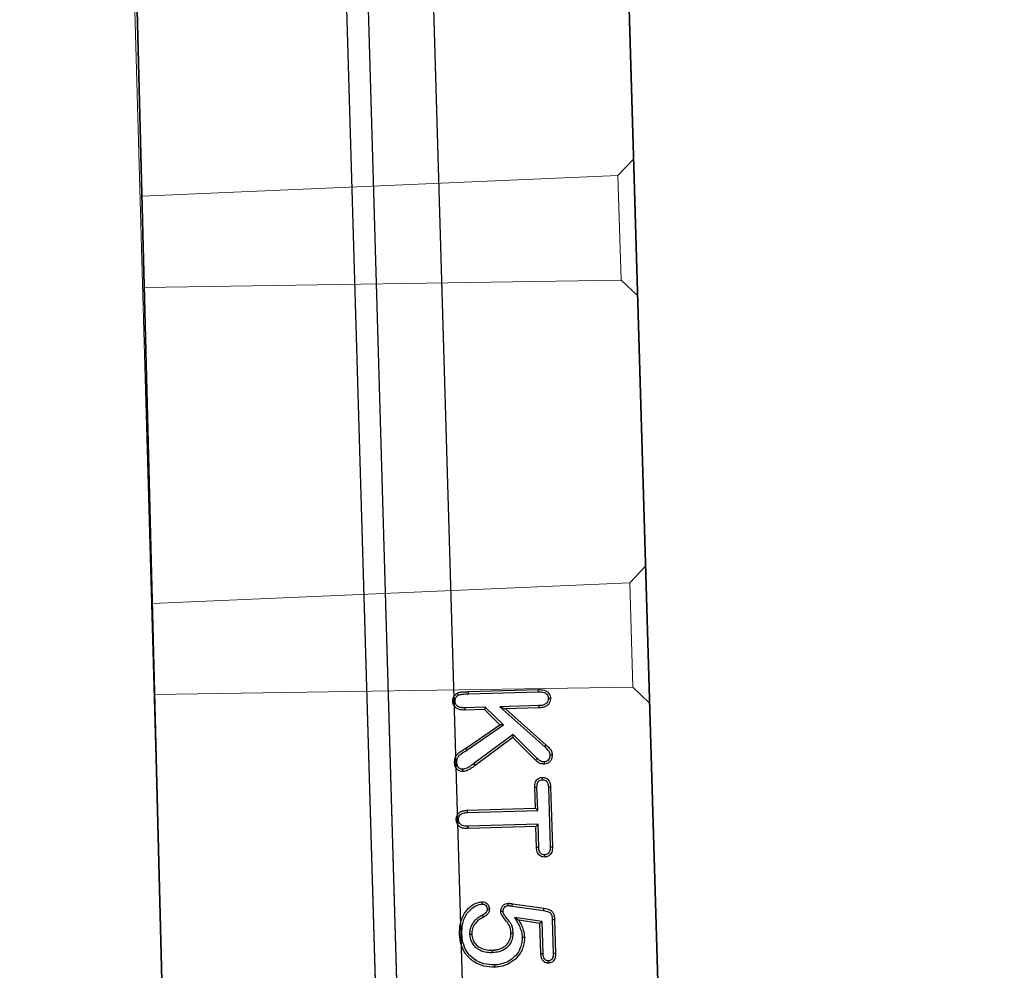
# Model space of a CAD drawing. Header units: metres. Extents: x 232680 to 233262, y 554200 to 554550.
# Tile 115 of 254: x 232761.064 to 232761.366, y 554462.35 to 554462.642. Entities that reach past the tile are written whole.
import ezdxf

# ---------------------------------------------------------------- set-up
doc = ezdxf.new("R2010")
doc.units = ezdxf.units.M
doc.linetypes.add('NLCS-HIDDEN', pattern=[4, 2, -2])
doc.layers.get('Defpoints').update_dxf_attribs({"color": 241})
for name, color, linetype, lineweight in [('ACO constructie 018', 251, 'Continuous', 18), ('ACO constructie 035', 7, 'Continuous', 35), ('ACO tekst', 251, 'Continuous', 9), ('N-WE-VH-VERHARDING_ASFALT_DEKLAAG-GD', 7, 'Continuous', 25), ('N-WE-VH-VERHARDING_ASFALT_TUSSENLAAG_1-GD', 7, 'Continuous', 25), ('X-XX-AL-NAP-M', 7, 'Continuous', 18)]:
    doc.layers.add(name, color=color, linetype=linetype, lineweight=lineweight)
doc.styles.add('NLCS-ISO-ANNOTATIEF-T25', font='NLCS-ISO.ttf', dxfattribs={"height": 2.5})
doc.dimstyles.new('NLCS-ANNOTATIEF-T25-PIJL', dxfattribs={"dimtxt": 2.5, "dimasz": 2.5, "dimexe": 2, "dimexo": 2, "dimgap": 0.7, "dimtad": 1, "dimzin": 0, "dimdsep": 46, "dimtxsty": 'NLCS-ISO-ANNOTATIEF-T25', "dimcen": 0, "dimdle": 2, "dimclrd": 256, "dimclre": 256, "dimclrt": 256, "dimazin": 0, "dimtfac": 1, "dimtofl": 0, "dimtmove": 1, "dimatfit": 0, "dimfxl": 2, "dimtfillclr": 254, "dimtolj": 1, "dimtzin": 0, "dimlwd": 13, "dimlwe": 9, "dimarcsym": 0})

# ---------------------------------------------------------------- blocks, each defined once
blk = doc.blocks.new('KT640 (doorsnede)')
at = {"layer": 'ACO constructie 018'}
for p, q in [((0.5415, 0), (0.54647, -0.00497)), ((0.5835, 0), (0.57853, -0.00497)), ((0.6665, 0), (0.67147, -0.00497)), ((0.7085, 0), (0.70353, -0.00497)), ((0.54647, -0.00497), (0.57853, -0.00497)), ((0.54851, -0.15119), (0.54647, -0.00497)), ((0.57649, -0.15131), (0.57853, -0.00497)), ((0.67147, -0.00497), (0.70353, -0.00497)), ((0.67352, -0.15169), (0.67147, -0.00497)), ((0.70148, -0.15181), (0.70353, -0.00497))]:
    blk.add_line(p, q, dxfattribs=at)
at = {"layer": 'ACO constructie 035', "lineweight": 30}
for p, q in [((1, 0), (0, 0)), ((1, -0.08), (0, -0.08)), ((1, -0.08661), (0, -0.08661))]:
    blk.add_line(p, q, dxfattribs=at)
at = {"layer": 'ACO constructie 035', "lineweight": 0}
for p, q in [((1, -0.08), (0, -0.08)), ((1, -0.08661), (0, -0.08661))]:
    blk.add_line(p, q, dxfattribs=at)
at = {"layer": 'ACO constructie 035'}
blk.add_line((1, -0.153), (0, -0.149), dxfattribs=at)
at = {"layer": 'ACO constructie 035', "lineweight": 0, "flags": 128}
blk.add_lwpolyline([(1, -0.153), (0.75, -0.152), (0, -0.151)], dxfattribs=at)
at = {"layer": 'ACO tekst', "lineweight": 30}
for p, q in [((0.70831, -0.04599), (0.72103, -0.03257)), ((0.709, -0.04425), (0.72053, -0.03209)), ((0.72103, -0.03257), (0.72053, -0.03209)), ((0.73334, -0.03113), (0.75178, -0.03113)), ((0.73335, -0.03182), (0.75177, -0.03182)), ((0.77397, -0.03113), (0.78436, -0.03113)), ((0.77398, -0.03182), (0.78435, -0.03182)), ((0.70337, -0.05551), (0.70337, -0.03394)), ((0.70407, -0.0555), (0.70407, -0.03395)), ((0.70831, -0.03398), (0.70831, -0.04599)), ((0.709, -0.03397), (0.709, -0.04425)), ((0.72452, -0.03498), (0.71695, -0.04215)), ((0.725, -0.03548), (0.71786, -0.04225)), ((0.73975, -0.036), (0.73334, -0.036)), ((0.74044, -0.03531), (0.73335, -0.03531)), ((0.74044, -0.03531), (0.73975, -0.036)), ((0.73975, -0.05684), (0.73975, -0.036)), ((0.74044, -0.05683), (0.74044, -0.03531)), ((0.74468, -0.03531), (0.74538, -0.036)), ((0.75177, -0.03531), (0.74468, -0.03531)), ((0.74468, -0.03531), (0.74468, -0.05683)), ((0.74538, -0.036), (0.74538, -0.05684)), ((0.75178, -0.036), (0.74538, -0.036)), ((0.75409, -0.03357), (0.75479, -0.03357)), ((0.76884, -0.04385), (0.77049, -0.03427)), ((0.76952, -0.04397), (0.77118, -0.03439)), ((0.7745, -0.03493), (0.77303, -0.0434)), ((0.77508, -0.03562), (0.77396, -0.04209)), ((0.7745, -0.03493), (0.77508, -0.03562)), ((0.78447, -0.03493), (0.7745, -0.03493)), ((0.78448, -0.03562), (0.77508, -0.03562)), ((0.78447, -0.03493), (0.78448, -0.03562)), ((0.71695, -0.04215), (0.72552, -0.05444)), ((0.71695, -0.04215), (0.71786, -0.04225)), ((0.71786, -0.04225), (0.72609, -0.05404)), ((0.70831, -0.04599), (0.709, -0.04425)), ((0.71393, -0.04504), (0.70831, -0.05046)), ((0.71393, -0.04504), (0.7138, -0.04612)), ((0.72134, -0.0565), (0.71393, -0.04504)), ((0.7138, -0.04612), (0.709, -0.05075)), ((0.72075, -0.05686), (0.7138, -0.04612)), ((0.70831, -0.05046), (0.709, -0.05075)), ((0.70831, -0.05046), (0.70831, -0.05677)), ((0.709, -0.05075), (0.709, -0.05678)), ((0.72552, -0.05444), (0.72609, -0.05404))]:
    blk.add_line(p, q, dxfattribs=at)
at = {"layer": 'ACO tekst', "lineweight": 30, "flags": 128}
for points in [[(0.70616, -0.03107), (0.70616, -0.03086), (0.70616, -0.03065), (0.70616, -0.03038)], [(0.72349, -0.03107), (0.72349, -0.03076), (0.7235, -0.03038)], [(0.72563, -0.03292), (0.72598, -0.03292), (0.72633, -0.03293)], [(0.73335, -0.03182), (0.73334, -0.03147), (0.73334, -0.03113)], [(0.75177, -0.03182), (0.75177, -0.03147), (0.75178, -0.03113)], [(0.77398, -0.03182), (0.77398, -0.03161), (0.77398, -0.0314), (0.77397, -0.03113)], [(0.78435, -0.03182), (0.78436, -0.03152), (0.78436, -0.03113)], [(0.70831, -0.03398), (0.70852, -0.03398), (0.70872, -0.03398), (0.709, -0.03397)], [(0.72452, -0.03498), (0.72466, -0.03513), (0.72481, -0.03528), (0.725, -0.03548)], [(0.73107, -0.03357), (0.73072, -0.03357), (0.73038, -0.03357)], [(0.73335, -0.03531), (0.73335, -0.03552), (0.73334, -0.03572), (0.73334, -0.036)], [(0.75177, -0.03531), (0.75177, -0.03552), (0.75178, -0.03572), (0.75178, -0.036)], [(0.77303, -0.0434), (0.77341, -0.04286), (0.77396, -0.04209)], [(0.77913, -0.04119), (0.77914, -0.04085), (0.77914, -0.0405)], [(0.76931, -0.04522), (0.76897, -0.04522), (0.76862, -0.04521)], [(0.76952, -0.04397), (0.76918, -0.04391), (0.76884, -0.04385)], [(0.7779, -0.04393), (0.7779, -0.04414), (0.7779, -0.04435), (0.77789, -0.04462)], [(0.77108, -0.04684), (0.77109, -0.04718), (0.77109, -0.04753)], [(0.7702, -0.05169), (0.7702, -0.0514), (0.7702, -0.051)], [(0.78357, -0.05053), (0.78336, -0.05053), (0.78315, -0.05053), (0.78288, -0.05053)], [(0.78743, -0.04994), (0.78764, -0.04994), (0.78785, -0.04994), (0.78813, -0.04994)], [(0.70407, -0.0555), (0.70386, -0.0555), (0.70365, -0.0555), (0.70337, -0.05551)], [(0.70831, -0.05677), (0.70852, -0.05677), (0.70872, -0.05677), (0.709, -0.05678)], [(0.72134, -0.0565), (0.72116, -0.0566), (0.72098, -0.05671), (0.72075, -0.05686)], [(0.74044, -0.05683), (0.74023, -0.05683), (0.74003, -0.05683), (0.73975, -0.05684)], [(0.74468, -0.05683), (0.74489, -0.05683), (0.7451, -0.05683), (0.74538, -0.05684)], [(0.77781, -0.05732), (0.77781, -0.05711), (0.77781, -0.0569), (0.77781, -0.05663)], [(0.70616, -0.05968), (0.70616, -0.06003), (0.70616, -0.06037)], [(0.725, -0.05968), (0.725, -0.06003), (0.725, -0.06037)], [(0.72713, -0.05797), (0.72748, -0.05798), (0.72783, -0.05798)], [(0.74258, -0.05968), (0.74258, -0.05989), (0.74258, -0.0601), (0.74258, -0.06037)], [(0.77773, -0.05968), (0.77773, -0.05989), (0.77773, -0.0601), (0.77774, -0.06037)]]:
    blk.add_lwpolyline(points, dxfattribs=at)
at = {"layer": 'ACO tekst', "lineweight": 30}
for points, knots in [([(0.70337, -0.03394), (0.70341, -0.03334), (0.70345, -0.03245), (0.70397, -0.03137), (0.7046, -0.03076), (0.70537, -0.03042), (0.7059, -0.03039), (0.70616, -0.03038)], [0, 0, 0, 0, 0.346748, 0.517258, 0.68839, 0.850062, 1, 1, 1, 1]), ([(0.70407, -0.03395), (0.70409, -0.03338), (0.70412, -0.03259), (0.70461, -0.03169), (0.7051, -0.03128), (0.70565, -0.03109), (0.706, -0.03107), (0.70616, -0.03107)], [0, 0, 0, 0, 0.415418, 0.577478, 0.740214, 0.882959, 1, 1, 1, 1]), ([(0.70616, -0.03038), (0.70655, -0.03041), (0.70722, -0.03048), (0.70804, -0.03102), (0.70862, -0.03177), (0.70896, -0.0328), (0.70899, -0.03357), (0.709, -0.03397)], [0, 0, 0, 0, 0.223716, 0.387521, 0.551139, 0.767508, 1, 1, 1, 1]), ([(0.70616, -0.03107), (0.70644, -0.03109), (0.70693, -0.03113), (0.70754, -0.03151), (0.70798, -0.03206), (0.70827, -0.03291), (0.70829, -0.03359), (0.70831, -0.03398)], [0, 0, 0, 0, 0.204728, 0.355767, 0.506675, 0.712607, 1, 1, 1, 1]), ([(0.72053, -0.03209), (0.72081, -0.0318), (0.72138, -0.03123), (0.72233, -0.03044), (0.72312, -0.0304), (0.7235, -0.03038)], [0, 0, 0, 0, 0.344049, 0.690932, 1, 1, 1, 1]), ([(0.72103, -0.03257), (0.72132, -0.03228), (0.72179, -0.03181), (0.72246, -0.03122), (0.72305, -0.03108), (0.72338, -0.03107), (0.72349, -0.03107)], [0, 0, 0, 0, 0.408483, 0.672295, 0.886453, 1, 1, 1, 1]), ([(0.72349, -0.03107), (0.72384, -0.0311), (0.72441, -0.03114), (0.72507, -0.03159), (0.72547, -0.03207), (0.72562, -0.03255), (0.72563, -0.03282), (0.72563, -0.03292)], [0, 0, 0, 0, 0.32735, 0.533955, 0.739664, 0.910381, 1, 1, 1, 1]), ([(0.7235, -0.03038), (0.72397, -0.03042), (0.72475, -0.03049), (0.72562, -0.03113), (0.72616, -0.03184), (0.72631, -0.0325), (0.72632, -0.03286), (0.72633, -0.03293)], [0, 0, 0, 0, 0.329852, 0.537976, 0.745503, 0.949899, 1, 1, 1, 1]), ([(0.72563, -0.03292), (0.72562, -0.03303), (0.72562, -0.03312), (0.7256, -0.03326), (0.72559, -0.03331), (0.72557, -0.03339), (0.72557, -0.03343), (0.72553, -0.03355), (0.7255, -0.03364), (0.72542, -0.03381), (0.72538, -0.0339), (0.72528, -0.03408), (0.72522, -0.03417), (0.7251, -0.03433), (0.72504, -0.03441), (0.72484, -0.03465), (0.72469, -0.03481), (0.72452, -0.03498)], [0.0146701, 0.0146701, 0.0146701, 0.0146701, 0.125, 0.125, 0.1875, 0.1875, 0.25, 0.25, 0.375, 0.375, 0.5, 0.5, 0.625, 0.625, 0.75, 0.75, 0.9958138, 0.9958138, 0.9958138, 0.9958138]), ([(0.72633, -0.03293), (0.72627, -0.03332), (0.72615, -0.03417), (0.72551, -0.03496), (0.7251, -0.03538), (0.725, -0.03548)], [0, 0, 0, 0, 0.400564, 0.85832, 1, 1, 1, 1]), ([(0.73038, -0.03357), (0.73041, -0.03322), (0.73046, -0.03263), (0.73093, -0.03193), (0.73157, -0.03143), (0.73241, -0.03116), (0.73303, -0.03114), (0.73334, -0.03113)], [0, 0, 0, 0, 0.239779, 0.403469, 0.566924, 0.789417, 1, 1, 1, 1]), ([(0.73107, -0.03357), (0.73109, -0.0333), (0.73113, -0.03287), (0.73147, -0.03238), (0.73194, -0.03204), (0.73259, -0.03184), (0.73309, -0.03183), (0.73335, -0.03182)], [0, 0, 0, 0, 0.242018, 0.389701, 0.536879, 0.763922, 1, 1, 1, 1]), ([(0.75177, -0.03182), (0.75212, -0.03183), (0.75267, -0.03185), (0.75339, -0.03212), (0.75382, -0.03253), (0.75406, -0.03305), (0.75408, -0.0334), (0.75409, -0.03357)], [0, 0, 0, 0, 0.314069, 0.497419, 0.682424, 0.842485, 1, 1, 1, 1]), ([(0.75178, -0.03113), (0.75232, -0.03115), (0.75312, -0.03119), (0.75403, -0.03174), (0.75451, -0.03231), (0.75475, -0.03296), (0.75478, -0.03339), (0.75479, -0.03357)], [0, 0, 0, 0, 0.366764, 0.53717, 0.70755, 0.873537, 1, 1, 1, 1]), ([(0.77049, -0.03427), (0.77062, -0.03368), (0.77082, -0.03281), (0.77149, -0.03182), (0.77233, -0.0313), (0.77321, -0.03115), (0.77379, -0.03113), (0.77397, -0.03113)], [0, 0, 0, 0, 0.341474, 0.503151, 0.666494, 0.893569, 1, 1, 1, 1]), ([(0.77118, -0.03439), (0.77129, -0.03384), (0.77145, -0.03309), (0.77202, -0.0323), (0.77266, -0.03194), (0.77334, -0.03183), (0.77382, -0.03182), (0.77398, -0.03182)], [0, 0, 0, 0, 0.389527, 0.524959, 0.661876, 0.888709, 1, 1, 1, 1]), ([(0.78435, -0.03182), (0.78477, -0.03183), (0.7854, -0.03186), (0.78611, -0.03216), (0.78644, -0.0325), (0.78662, -0.0329), (0.78664, -0.03322), (0.78665, -0.0334)], [0, 0, 0, 0, 0.3922151, 0.5896838, 0.7086524, 0.8271439, 1, 1, 1, 1]), ([(0.78436, -0.03113), (0.78484, -0.03115), (0.78556, -0.03118), (0.78642, -0.03153), (0.78692, -0.03195), (0.78722, -0.0325), (0.78732, -0.033), (0.78734, -0.03331), (0.78734, -0.0334)], [0, 0, 0, 0, 0.331828, 0.502141, 0.643702, 0.785631, 0.931361, 1, 1, 1, 1]), ([(0.70407, -0.03395), (0.704, -0.03395), (0.70386, -0.03394), (0.70363, -0.03394), (0.70347, -0.03394), (0.70337, -0.03394)], [0, 0, 0, 0, 0.30008, 0.600164, 1, 1, 1, 1]), ([(0.73334, -0.036), (0.73277, -0.03597), (0.73194, -0.03592), (0.73104, -0.03533), (0.73059, -0.03474), (0.7304, -0.03412), (0.73038, -0.03372), (0.73038, -0.03357)], [0, 0, 0, 0, 0.389439, 0.557962, 0.726441, 0.897426, 1, 1, 1, 1]), ([(0.73335, -0.03531), (0.73301, -0.03529), (0.73247, -0.03527), (0.7318, -0.03502), (0.7314, -0.03467), (0.73111, -0.03419), (0.73108, -0.0338), (0.73107, -0.03357)], [0, 0, 0, 0, 0.313362, 0.492681, 0.644403, 0.79596, 1, 1, 1, 1]), ([(0.75409, -0.03357), (0.75408, -0.03379), (0.75405, -0.03417), (0.75376, -0.03466), (0.75334, -0.03503), (0.75265, -0.03527), (0.7521, -0.03529), (0.75177, -0.03531)], [0, 0, 0, 0, 0.194375, 0.347594, 0.500585, 0.699684, 1, 1, 1, 1]), ([(0.75479, -0.03357), (0.75476, -0.03386), (0.75473, -0.03438), (0.75434, -0.03507), (0.75378, -0.03558), (0.75291, -0.03594), (0.75222, -0.03598), (0.75178, -0.036)], [0, 0, 0, 0, 0.1918807, 0.3604344, 0.5287638, 0.6981223, 1, 1, 1, 1]), ([(0.77118, -0.03439), (0.77111, -0.03438), (0.77097, -0.03435), (0.77074, -0.03431), (0.77058, -0.03428), (0.77049, -0.03427)], [0, 0, 0, 0, 0.300164, 0.600322, 1, 1, 1, 1]), ([(0.78665, -0.0334), (0.78663, -0.03358), (0.78661, -0.03391), (0.78636, -0.03433), (0.78596, -0.03466), (0.78531, -0.0349), (0.78478, -0.03492), (0.78447, -0.03493)], [0, 0, 0, 0, 0.179687, 0.325783, 0.471272, 0.689576, 1, 1, 1, 1]), ([(0.78734, -0.0334), (0.78734, -0.03349), (0.78733, -0.03357), (0.78732, -0.0337), (0.78731, -0.03374), (0.7873, -0.03383), (0.7873, -0.03387), (0.78727, -0.034), (0.78725, -0.03408), (0.78719, -0.03424), (0.78716, -0.03432), (0.78708, -0.03447), (0.78703, -0.03454), (0.78693, -0.03468), (0.78688, -0.03475), (0.78677, -0.03487), (0.78671, -0.03494), (0.78661, -0.03502), (0.78658, -0.03505), (0.78651, -0.0351), (0.78647, -0.03512), (0.7863, -0.03524), (0.78614, -0.03532), (0.78583, -0.03545), (0.78566, -0.03549), (0.78533, -0.03556), (0.78516, -0.03558), (0.78482, -0.03561), (0.78465, -0.03562), (0.78448, -0.03562)], [0, 0, 0, 0, 0.0625, 0.0625, 0.09375, 0.09375, 0.125, 0.125, 0.1875, 0.1875, 0.25, 0.25, 0.3125, 0.3125, 0.375, 0.375, 0.4375, 0.4375, 0.46875, 0.46875, 0.5, 0.5, 0.625, 0.625, 0.75, 0.75, 0.875, 0.875, 0.9999966, 0.9999966, 0.9999966, 0.9999966]), ([(0.78665, -0.0334), (0.78675, -0.0334), (0.78698, -0.0334), (0.78721, -0.0334), (0.78734, -0.0334)], [0, 0, 0, 0, 0.434647, 1, 1, 1, 1]), ([(0.77303, -0.0434), (0.77351, -0.04313), (0.77448, -0.04258), (0.77594, -0.04185), (0.7775, -0.04132), (0.77858, -0.04123), (0.77913, -0.04119)], [0, 0, 0, 0, 0.253247, 0.506851, 0.749268, 1, 1, 1, 1]), ([(0.77396, -0.04209), (0.77445, -0.04183), (0.77543, -0.04132), (0.77715, -0.04067), (0.77842, -0.04056), (0.77914, -0.0405)], [0, 0, 0, 0, 0.304167, 0.608867, 1, 1, 1, 1]), ([(0.77913, -0.04119), (0.7797, -0.04123), (0.78083, -0.04131), (0.78278, -0.04191), (0.7848, -0.04322), (0.78646, -0.04541), (0.78732, -0.04775), (0.7874, -0.04931), (0.78743, -0.04994)], [0, 0, 0, 0, 0.126751, 0.253022, 0.453237, 0.653475, 0.858918, 1, 1, 1, 1]), ([(0.77914, -0.0405), (0.7797, -0.04054), (0.78083, -0.04061), (0.78247, -0.04107), (0.78399, -0.04185), (0.78566, -0.04317), (0.78718, -0.04527), (0.78803, -0.04775), (0.7881, -0.04935), (0.78813, -0.04994)], [0, 0, 0, 0, 0.116768, 0.233127, 0.35057, 0.467902, 0.670002, 0.878217, 1, 1, 1, 1]), ([(0.76862, -0.04521), (0.76862, -0.04518), (0.76862, -0.04515), (0.76863, -0.0451), (0.76863, -0.04507), (0.76864, -0.04498), (0.76865, -0.04493), (0.76867, -0.04484), (0.76867, -0.04481), (0.76868, -0.04476), (0.76869, -0.04473), (0.7687, -0.04464), (0.76871, -0.04459), (0.76876, -0.0443), (0.7688, -0.04408), (0.76884, -0.04385)], [0.0000191, 0.0000191, 0.0000191, 0.0000191, 0.0625, 0.0625, 0.125, 0.125, 0.25, 0.25, 0.3125, 0.3125, 0.375, 0.375, 0.5, 0.5, 1, 1, 1, 1]), ([(0.77109, -0.04753), (0.77073, -0.04749), (0.77005, -0.0474), (0.76927, -0.04678), (0.76871, -0.04606), (0.76865, -0.04548), (0.76862, -0.04521)], [0, 0, 0, 0, 0.288141, 0.541653, 0.784015, 1, 1, 1, 1]), ([(0.76931, -0.04522), (0.76933, -0.04511), (0.76936, -0.04488), (0.76944, -0.04446), (0.76949, -0.04416), (0.76952, -0.04397)], [0, 0, 0, 0, 0.274207, 0.547961, 1, 1, 1, 1]), ([(0.77108, -0.04684), (0.77086, -0.04681), (0.7704, -0.04676), (0.76985, -0.04636), (0.76947, -0.04591), (0.76933, -0.04551), (0.76932, -0.04529), (0.76931, -0.04522)], [0, 0, 0, 0, 0.254542, 0.51496, 0.75732, 0.916146, 1, 1, 1, 1]), ([(0.7779, -0.04393), (0.77723, -0.04394), (0.77621, -0.04396), (0.77495, -0.0445), (0.77391, -0.04522), (0.77287, -0.046), (0.77188, -0.0467), (0.77129, -0.0468), (0.77108, -0.04684)], [0, 0, 0, 0, 0.263154, 0.397911, 0.534116, 0.763839, 0.917675, 1, 1, 1, 1]), ([(0.77789, -0.04462), (0.7773, -0.04463), (0.77611, -0.04463), (0.77448, -0.04562), (0.77317, -0.04666), (0.772, -0.04741), (0.77132, -0.0475), (0.77109, -0.04753)], [0, 0, 0, 0, 0.230141, 0.46711, 0.729039, 0.908274, 1, 1, 1, 1]), ([(0.78288, -0.05053), (0.78287, -0.05034), (0.78287, -0.05016), (0.78285, -0.04989), (0.78285, -0.0498), (0.78284, -0.04962), (0.78283, -0.04953), (0.7828, -0.04926), (0.78277, -0.04908), (0.7827, -0.04873), (0.78266, -0.04855), (0.78256, -0.0482), (0.78251, -0.04803), (0.78238, -0.04769), (0.78231, -0.04752), (0.78208, -0.04703), (0.78189, -0.04672), (0.78145, -0.04614), (0.7812, -0.04588), (0.78078, -0.04553), (0.78063, -0.04543), (0.78033, -0.04524), (0.78017, -0.04515), (0.77992, -0.04504), (0.77984, -0.045), (0.77967, -0.04494), (0.77958, -0.04491), (0.77933, -0.04482), (0.77915, -0.04477), (0.77889, -0.04471), (0.7788, -0.0447), (0.77862, -0.04467), (0.77853, -0.04466), (0.77826, -0.04464), (0.77808, -0.04463), (0.77789, -0.04462)], [0, 0, 0, 0, 0.0625, 0.0625, 0.09375, 0.09375, 0.125, 0.125, 0.1875, 0.1875, 0.25, 0.25, 0.3125, 0.3125, 0.375, 0.375, 0.5, 0.5, 0.625, 0.625, 0.6875, 0.6875, 0.75, 0.75, 0.78125, 0.78125, 0.8125, 0.8125, 0.875, 0.875, 0.90625, 0.90625, 0.9375, 0.9375, 1, 1, 1, 1]), ([(0.78357, -0.05053), (0.78354, -0.04996), (0.78348, -0.04883), (0.78299, -0.04714), (0.78202, -0.04559), (0.78058, -0.04449), (0.77913, -0.04399), (0.77824, -0.04395), (0.7779, -0.04393)], [0, 0, 0, 0, 0.174777, 0.34847, 0.536685, 0.726156, 0.896619, 1, 1, 1, 1]), ([(0.76795, -0.05314), (0.76798, -0.05288), (0.76805, -0.05236), (0.76852, -0.05171), (0.76909, -0.05122), (0.76971, -0.05102), (0.77007, -0.05101), (0.7702, -0.051)], [0, 0, 0, 0, 0.231045, 0.4485466, 0.6857409, 0.8822796, 1, 1, 1, 1]), ([(0.7702, -0.051), (0.77048, -0.05102), (0.77108, -0.05107), (0.77188, -0.0516), (0.77238, -0.05227), (0.7726, -0.05275), (0.77267, -0.05292)], [0, 0, 0, 0, 0.252036, 0.529007, 0.834291, 1, 1, 1, 1]), ([(0.78743, -0.04994), (0.78734, -0.05106), (0.78717, -0.05331), (0.7856, -0.05631), (0.78319, -0.05842), (0.78045, -0.05953), (0.7786, -0.05963), (0.77773, -0.05968)], [0, 0, 0, 0, 0.217648, 0.437308, 0.639681, 0.831545, 1, 1, 1, 1]), ([(0.78813, -0.04994), (0.78804, -0.05106), (0.78788, -0.05331), (0.78637, -0.05642), (0.78395, -0.05877), (0.78093, -0.06017), (0.7788, -0.06031), (0.77774, -0.06037)], [0, 0, 0, 0, 0.203184, 0.40791, 0.613839, 0.807327, 1, 1, 1, 1]), ([(0.77781, -0.05663), (0.77838, -0.05658), (0.77945, -0.05649), (0.78084, -0.05566), (0.782, -0.05436), (0.78275, -0.05258), (0.78283, -0.0512), (0.78288, -0.05053)], [0, 0, 0, 0, 0.189757, 0.361464, 0.532301, 0.77288, 1, 1, 1, 1]), ([(0.77781, -0.05732), (0.77853, -0.05725), (0.77995, -0.05711), (0.78165, -0.05592), (0.78288, -0.0542), (0.78349, -0.05235), (0.78355, -0.05103), (0.78357, -0.05053)], [0, 0, 0, 0, 0.214119, 0.424837, 0.602522, 0.846858, 1, 1, 1, 1]), ([(0.72609, -0.05404), (0.7264, -0.0545), (0.72692, -0.05527), (0.72754, -0.05644), (0.7278, -0.05732), (0.72782, -0.05784), (0.72783, -0.05798)], [0, 0, 0, 0, 0.381014, 0.642224, 0.904973, 1, 1, 1, 1]), ([(0.77774, -0.06037), (0.77662, -0.06033), (0.77436, -0.06023), (0.77177, -0.05906), (0.77006, -0.05771), (0.76881, -0.05621), (0.76806, -0.05461), (0.76797, -0.05343), (0.76795, -0.05314)], [0, 0, 0, 0, 0.24943, 0.501812, 0.618707, 0.735101, 0.936291, 1, 1, 1, 1]), ([(0.76864, -0.05315), (0.76854, -0.05315), (0.76845, -0.05315), (0.76835, -0.05315), (0.76822, -0.05315), (0.76808, -0.05314), (0.76795, -0.05314)], [0, 0, 0, 0, 0.000577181, 0.000577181, 0.000577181, 0.001386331, 0.001386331, 0.001386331, 0.001386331]), ([(0.76864, -0.05315), (0.76866, -0.05299), (0.7687, -0.05267), (0.76899, -0.05225), (0.76934, -0.05191), (0.76978, -0.05171), (0.77006, -0.0517), (0.7702, -0.05169)], [0, 0, 0, 0, 0.201081, 0.40289, 0.635147, 0.8214, 1, 1, 1, 1]), ([(0.77773, -0.05968), (0.77661, -0.05963), (0.77491, -0.05956), (0.77278, -0.05876), (0.77115, -0.05776), (0.76963, -0.05626), (0.76878, -0.05454), (0.76867, -0.05346), (0.76864, -0.05315)], [0, 0, 0, 0, 0.2715729, 0.4100342, 0.5486512, 0.7361453, 0.9240725, 1, 1, 1, 1]), ([(0.7702, -0.05169), (0.77041, -0.05171), (0.77081, -0.05174), (0.77137, -0.05211), (0.77178, -0.05262), (0.77196, -0.05303), (0.77205, -0.05321)], [0, 0, 0, 0, 0.235537, 0.473924, 0.767475, 1, 1, 1, 1]), ([(0.77205, -0.05321), (0.77211, -0.05318), (0.77223, -0.05312), (0.77244, -0.05302), (0.77259, -0.05296), (0.77267, -0.05292)], [0, 0, 0, 0, 0.300076, 0.600152, 1, 1, 1, 1]), ([(0.77205, -0.05321), (0.77229, -0.05367), (0.77277, -0.05459), (0.77388, -0.05591), (0.77545, -0.05696), (0.7769, -0.05729), (0.77769, -0.05731), (0.77781, -0.05732)], [0, 0, 0, 0, 0.208908, 0.416838, 0.68348, 0.950633, 1, 1, 1, 1]), ([(0.77267, -0.05292), (0.77289, -0.05334), (0.77333, -0.05418), (0.77432, -0.05536), (0.7757, -0.0563), (0.77699, -0.0566), (0.77769, -0.05662), (0.77781, -0.05663)], [0, 0, 0, 0, 0.2118087, 0.4225698, 0.6839958, 0.9460039, 1, 1, 1, 1]), ([(0.70376, -0.05891), (0.7037, -0.05878), (0.70365, -0.05864), (0.70358, -0.05844), (0.70355, -0.05837), (0.70352, -0.05823), (0.7035, -0.05816), (0.70346, -0.05795), (0.70344, -0.05781), (0.70342, -0.05752), (0.70341, -0.05738), (0.7034, -0.05709), (0.70339, -0.05694), (0.70339, -0.05673), (0.70339, -0.05666), (0.70338, -0.05651), (0.70338, -0.05644), (0.70338, -0.05623), (0.70338, -0.05608), (0.70338, -0.05579), (0.70338, -0.05565), (0.70337, -0.05551)], [0.0000032, 0.0000032, 0.0000032, 0.0000032, 0.125, 0.125, 0.1875, 0.1875, 0.25, 0.25, 0.375, 0.375, 0.5, 0.5, 0.625, 0.625, 0.6875, 0.6875, 0.75, 0.75, 0.875, 0.875, 0.9999923, 0.9999923, 0.9999923, 0.9999923]), ([(0.70438, -0.0586), (0.70427, -0.05825), (0.70407, -0.05756), (0.70408, -0.05651), (0.70407, -0.05584), (0.70407, -0.0555)], [0, 0, 0, 0, 0.355767, 0.677653, 1, 1, 1, 1]), ([(0.70831, -0.05677), (0.7083, -0.05698), (0.7083, -0.05718), (0.70828, -0.05747), (0.70827, -0.05756), (0.70824, -0.05774), (0.70822, -0.05783), (0.70816, -0.05809), (0.70811, -0.05827), (0.70802, -0.05851), (0.70798, -0.05859), (0.70791, -0.05873), (0.70787, -0.05879), (0.70773, -0.05899), (0.70762, -0.05911), (0.70738, -0.05932), (0.70725, -0.0594), (0.70703, -0.05951), (0.70696, -0.05955), (0.70681, -0.0596), (0.70673, -0.05962), (0.70663, -0.05964), (0.70659, -0.05965), (0.70651, -0.05966), (0.70647, -0.05966), (0.70634, -0.05967), (0.70625, -0.05968), (0.70616, -0.05968)], [0.0015178, 0.0015178, 0.0015178, 0.0015178, 0.125, 0.125, 0.1875, 0.1875, 0.25, 0.25, 0.375, 0.375, 0.4375, 0.4375, 0.5, 0.5, 0.625, 0.625, 0.75, 0.75, 0.8125, 0.8125, 0.875, 0.875, 0.90625, 0.90625, 0.9375, 0.9375, 0.9951081, 0.9951081, 0.9951081, 0.9951081]), ([(0.709, -0.05678), (0.70897, -0.05734), (0.70893, -0.05822), (0.70842, -0.05931), (0.70775, -0.05996), (0.70696, -0.06033), (0.70641, -0.06036), (0.70616, -0.06037)], [0, 0, 0, 0, 0.3238065, 0.5036963, 0.684539, 0.8554906, 1, 1, 1, 1]), ([(0.725, -0.06037), (0.72453, -0.06034), (0.72369, -0.06029), (0.7225, -0.05956), (0.7216, -0.05836), (0.72105, -0.05739), (0.72075, -0.05686)], [0, 0, 0, 0, 0.2382341, 0.4272906, 0.6882333, 1, 1, 1, 1]), ([(0.725, -0.05968), (0.72463, -0.05966), (0.72397, -0.05962), (0.723, -0.05906), (0.72217, -0.05797), (0.72164, -0.05704), (0.72134, -0.0565)], [0, 0, 0, 0, 0.212379, 0.377981, 0.634301, 1, 1, 1, 1]), ([(0.72552, -0.05444), (0.72583, -0.0549), (0.72644, -0.05581), (0.72707, -0.05701), (0.72712, -0.05777), (0.72713, -0.05797)], [0, 0, 0, 0, 0.422508, 0.847971, 1, 1, 1, 1]), ([(0.74258, -0.06037), (0.7422, -0.06034), (0.74154, -0.06027), (0.74072, -0.05976), (0.74012, -0.059), (0.7398, -0.05798), (0.73977, -0.05722), (0.73975, -0.05684)], [0, 0, 0, 0, 0.218411, 0.38539, 0.552425, 0.775345, 1, 1, 1, 1]), ([(0.74258, -0.05968), (0.7423, -0.05966), (0.7418, -0.05961), (0.74119, -0.05923), (0.74075, -0.05867), (0.74048, -0.05783), (0.74046, -0.05718), (0.74044, -0.05683)], [0, 0, 0, 0, 0.208205, 0.362893, 0.517669, 0.734862, 1, 1, 1, 1]), ([(0.74468, -0.05683), (0.74466, -0.0574), (0.74462, -0.05819), (0.74412, -0.05905), (0.74363, -0.05946), (0.74309, -0.05966), (0.74273, -0.05968), (0.74258, -0.05968)], [0, 0, 0, 0, 0.41842, 0.576393, 0.734935, 0.885641, 1, 1, 1, 1]), ([(0.74538, -0.05684), (0.74535, -0.0574), (0.74531, -0.05827), (0.7448, -0.05934), (0.74415, -0.05997), (0.74337, -0.06033), (0.74283, -0.06036), (0.74258, -0.06037)], [0, 0, 0, 0, 0.328913, 0.506514, 0.685061, 0.851883, 1, 1, 1, 1]), ([(0.70438, -0.0586), (0.70428, -0.05866), (0.70407, -0.05876), (0.70386, -0.05886), (0.70376, -0.05891)], [0, 0, 0, 0, 0.499991, 1, 1, 1, 1]), ([(0.70616, -0.06037), (0.70584, -0.06034), (0.7052, -0.06026), (0.70432, -0.05974), (0.70395, -0.05919), (0.70376, -0.05891)], [0, 0, 0, 0, 0.32453, 0.656687, 1, 1, 1, 1]), ([(0.70616, -0.05968), (0.7061, -0.05968), (0.70606, -0.05968), (0.70599, -0.05967), (0.70597, -0.05967), (0.70592, -0.05967), (0.7059, -0.05967), (0.70585, -0.05966), (0.70581, -0.05965), (0.70572, -0.05963), (0.70568, -0.05962), (0.70544, -0.05955), (0.70527, -0.05947), (0.70496, -0.05929), (0.70481, -0.05916), (0.70465, -0.059), (0.70462, -0.05896), (0.70457, -0.05889), (0.70454, -0.05886), (0.70448, -0.05877), (0.70443, -0.05869), (0.70438, -0.0586)], [0.0086442, 0.0086442, 0.0086442, 0.0086442, 0.0625, 0.0625, 0.09375, 0.09375, 0.125, 0.125, 0.1875, 0.1875, 0.25, 0.25, 0.5, 0.5, 0.75, 0.75, 0.8125, 0.8125, 0.875, 0.875, 0.9838954, 0.9838954, 0.9838954, 0.9838954]), ([(0.72713, -0.05797), (0.72712, -0.05816), (0.72709, -0.05854), (0.72676, -0.05902), (0.72633, -0.0594), (0.72572, -0.05965), (0.72525, -0.05967), (0.725, -0.05968)], [0, 0, 0, 0, 0.182729, 0.367668, 0.54719, 0.748819, 1, 1, 1, 1]), ([(0.72783, -0.05798), (0.7278, -0.05824), (0.72775, -0.0588), (0.72728, -0.0595), (0.72662, -0.06004), (0.72584, -0.06033), (0.72528, -0.06036), (0.725, -0.06037)], [0, 0, 0, 0, 0.186089, 0.405218, 0.59394, 0.799077, 1, 1, 1, 1])]:
    blk.add_open_spline(points, degree=3, knots=knots, dxfattribs=at)
blk = doc.blocks.new('*D20')
at = {"layer": 'Defpoints', "color": 0, "transparency": 16777216}
for p in [(232761.18951, 554464.83829), (232762.03298, 554464.83829), (232761.27495, 554461.83955)]:
    blk.add_point(p, dxfattribs=at)
at = {"layer": 'X-XX-AL-NAP-M', "linetype": 'Continuous', "lineweight": 9, "transparency": 16777216}
for p, q in [((232761.28951, 554464.83829), (232762.13298, 554464.83829)), ((232761.37495, 554461.83955), (232762.13298, 554461.83955))]:
    blk.add_line(p, q, dxfattribs=at)
at = {"layer": 'X-XX-AL-NAP-M', "linetype": 'Continuous', "lineweight": 13, "transparency": 16777216}
blk.add_line((232762.03298, 554461.96455), (232762.03298, 554464.71329), dxfattribs=at)
at = {"layer": 'X-XX-AL-NAP-M', "transparency": 16777216}
for points in [[(232762.01215, 554464.71329), (232762.05381, 554464.71329), (232762.03298, 554464.83829)], [(232762.01215, 554461.96455), (232762.05381, 554461.96455), (232762.03298, 554461.83955)]]:
    blk.add_solid(points, dxfattribs=at)
at = {"layer": 'X-XX-AL-NAP-M', "transparency": 16777216, "insert": (232762.13048, 554463.33892), "char_height": 0.125, "attachment_point": 5, "rotation": 270, "style": 'NLCS-ISO-ANNOTATIEF-T25'}
blk.add_mtext('\\A1;3.00', dxfattribs=at)

msp = doc.modelspace()

# ---------------------------------------------------------------- linework, layer by layer
at = {"layer": 'N-WE-VH-VERHARDING_ASFALT_DEKLAAG-GD', "linetype": 'NLCS-HIDDEN'}
msp.add_lwpolyline([(232761.12693, 554464.83751), (232761.21501, 554461.83926), (232761.27502, 554461.83943), (232761.18694, 554464.83813)], close=True, dxfattribs=at)
at = {"layer": 'N-WE-VH-VERHARDING_ASFALT_TUSSENLAAG_1-GD', "linetype": 'NLCS-HIDDEN'}
msp.add_lwpolyline([(232761.06425, 554464.88735), (232761.15502, 554461.8391), (232761.21501, 554461.83926), (232761.12546, 554464.88751)], close=True, dxfattribs=at)

# ---------------------------------------------------------------- block references
at = {"rotation": 271.6811810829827}
msp.add_blockref('KT640 (doorsnede)', (232761.23676, 554463.14056), dxfattribs=at)

# ---------------------------------------------------------------- dimensions: what is measured, and where the dimension line sits
at = {"layer": 'X-XX-AL-NAP-M'}
dim = msp.add_linear_dim(base=(232762.03298, 554464.83829), p1=(232761.27495, 554461.83955), p2=(232761.18951, 554464.83829), angle=270, dimstyle='NLCS-ANNOTATIEF-T25-PIJL', override={"dimtad": 4, "dimrnd": 0.05}, dxfattribs=at)
dim.commit()
dim.dimension.update_dxf_attribs({"geometry": '*D20', "text_midpoint": (232762.13048, 554463.33892)})

doc.saveas('drawing.dxf')
